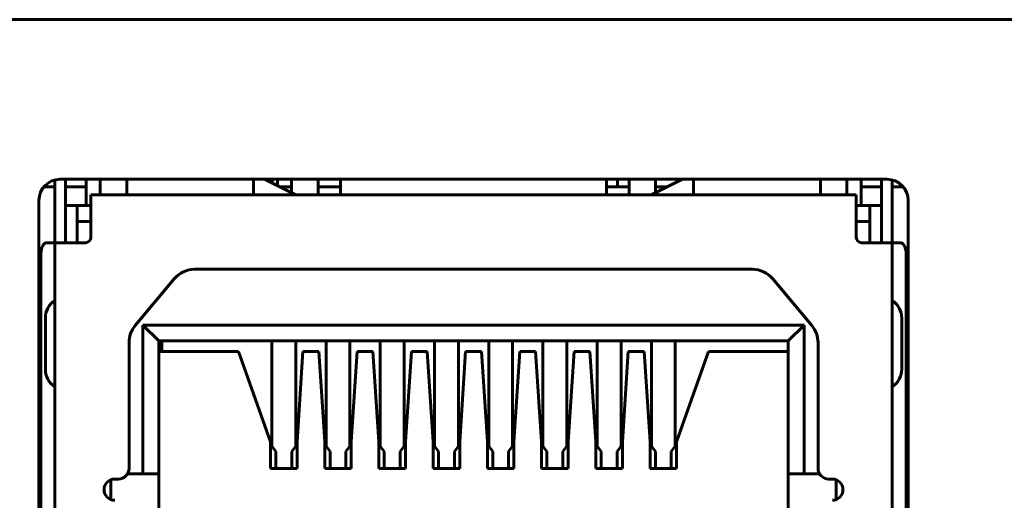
# Model space of a CAD drawing. Header units: millimetres. Extents: x -112 to 98, y -171 to 88.
# Tile 28 of 129: x -24 to -6, y 4 to 13. Entities that reach past the tile are written whole.
import ezdxf

# ---------------------------------------------------------------- set-up
doc = ezdxf.new("R2010")
doc.units = ezdxf.units.MM
doc.linetypes.add('K5LT32768', pattern=[0])

msp = doc.modelspace()

# ---------------------------------------------------------------- linework, layer by layer
at = {"color": 150, "linetype": 'K5LT32768', "lineweight": 60, "true_color": 0x0080ff}
for p, q in [((76.217, 13.26), (-89.283, 13.26)), ((76.217, 13.26), (-89.283, 13.26)), ((-23.618, 9.36), (-23.618, 10.242)), ((-23.618, 9.36), (-23.618, 10.242)), ((-23.518, 10.255), (-7.968, 10.255)), ((-23.518, 10.255), (-7.968, 10.255)), ((-23.418, 9.76), (-23.418, 10.255)), ((-23.418, 9.76), (-23.418, 10.255)), ((-23.033, 10.255), (-23.033, 9.76)), ((-23.033, 10.255), (-23.033, 9.76)), ((-22.768, 10.255), (-22.768, 9.96)), ((-22.768, 10.255), (-22.768, 9.96)), ((-22.268, 10.255), (-22.268, 9.96)), ((-22.268, 10.255), (-22.268, 9.96)), ((-19.883, 9.96), (-19.883, 10.255)), ((-19.883, 9.96), (-19.883, 10.255)), ((-19.083, 9.96), (-19.673, 10.255)), ((-19.083, 9.96), (-19.673, 10.255)), ((-19.533, 10.185), (-19.533, 10.255)), ((-19.533, 10.185), (-19.533, 10.255)), ((-19.433, 10.135), (-19.433, 10.255)), ((-19.433, 10.135), (-19.433, 10.255)), ((-19.168, 10.255), (-19.168, 10.002)), ((-19.168, 10.255), (-19.168, 10.002)), ((-18.668, 9.96), (-18.668, 10.255)), ((-18.668, 9.96), (-18.668, 10.255)), ((-18.243, 9.96), (-18.243, 10.255)), ((-18.243, 9.96), (-18.243, 10.255)), ((-13.243, 9.96), (-13.243, 10.255)), ((-13.243, 9.96), (-13.243, 10.255)), ((-13.033, 10.255), (-13.033, 10.11)), ((-13.033, 10.255), (-13.033, 10.11)), ((-12.818, 9.96), (-12.818, 10.255)), ((-12.818, 9.96), (-12.818, 10.255)), ((-11.813, 10.255), (-12.403, 9.96)), ((-11.813, 10.255), (-12.403, 9.96)), ((-12.318, 10.255), (-12.318, 10.002)), ((-12.318, 10.255), (-12.318, 10.002)), ((-11.603, 10.255), (-11.603, 9.96)), ((-11.603, 10.255), (-11.603, 9.96)), ((-9.218, 10.255), (-9.218, 9.96)), ((-9.218, 10.255), (-9.218, 9.96)), ((-8.718, 10.255), (-8.718, 9.96)), ((-8.718, 10.255), (-8.718, 9.96)), ((-8.453, 9.76), (-8.453, 10.255)), ((-8.453, 9.76), (-8.453, 10.255)), ((-8.068, 9.76), (-8.068, 10.255)), ((-8.068, 9.76), (-8.068, 10.255)), ((-7.868, 9.36), (-7.868, 10.242)), ((-7.868, 9.36), (-7.868, 10.242)), ((-23.827, 10.11), (-23.618, 10.11)), ((-23.827, 10.11), (-23.618, 10.11)), ((-23.418, 10.11), (-23.033, 10.11)), ((-23.418, 10.11), (-23.033, 10.11)), ((-19.383, 10.11), (-19.168, 10.11)), ((-19.383, 10.11), (-19.168, 10.11)), ((-18.668, 10.11), (-18.243, 10.11)), ((-18.668, 10.11), (-18.243, 10.11)), ((-13.243, 10.11), (-12.818, 10.11)), ((-13.243, 10.11), (-12.818, 10.11)), ((-12.318, 10.11), (-12.103, 10.11)), ((-12.318, 10.11), (-12.103, 10.11)), ((-8.453, 10.11), (-8.068, 10.11)), ((-8.453, 10.11), (-8.068, 10.11)), ((-7.868, 10.11), (-7.66, 10.11)), ((-7.868, 10.11), (-7.66, 10.11)), ((-23.918, -3.345), (-23.918, 9.855)), ((-23.918, -3.345), (-23.918, 9.855)), ((-22.943, 9.56), (-22.943, 9.96)), ((-8.543, 9.96), (-22.943, 9.96)), ((-22.943, 9.56), (-22.943, 9.96)), ((-8.543, 9.96), (-22.943, 9.96)), ((-8.543, 9.96), (-8.543, 9.56)), ((-8.543, 9.96), (-8.543, 9.56)), ((-7.568, 9.855), (-7.568, -3.345)), ((-7.568, 9.855), (-7.568, -3.345)), ((-23.418, 9.06), (-23.418, 9.76)), ((-23.418, 9.76), (-23.198, 9.76)), ((-23.418, 9.06), (-23.418, 9.76)), ((-23.418, 9.76), (-23.198, 9.76)), ((-22.943, 9.76), (-23.198, 9.76)), ((-23.198, 9.46), (-23.198, 9.76)), ((-22.943, 9.76), (-23.198, 9.76)), ((-23.198, 9.46), (-23.198, 9.76)), ((-8.288, 9.76), (-8.543, 9.76)), ((-8.288, 9.76), (-8.543, 9.76)), ((-8.288, 9.76), (-8.068, 9.76)), ((-8.288, 9.76), (-8.288, 9.46)), ((-8.288, 9.76), (-8.068, 9.76)), ((-8.288, 9.76), (-8.288, 9.46)), ((-8.068, 9.76), (-8.068, 9.06)), ((-8.068, 9.76), (-8.068, 9.06)), ((-23.198, 9.46), (-22.943, 9.46)), ((-23.198, 9.46), (-23.198, 9.06)), ((-23.198, 9.46), (-22.943, 9.46)), ((-23.198, 9.46), (-23.198, 9.06)), ((-22.943, 9.16), (-22.943, 9.56)), ((-22.943, 9.16), (-22.943, 9.56)), ((-8.543, 9.16), (-8.543, 9.56)), ((-8.543, 9.16), (-8.543, 9.56)), ((-8.543, 9.46), (-8.288, 9.46)), ((-8.543, 9.46), (-8.288, 9.46)), ((-8.288, 9.06), (-8.288, 9.46)), ((-8.288, 9.06), (-8.288, 9.46)), ((-23.618, 9.06), (-23.618, 9.36)), ((-23.618, 9.06), (-23.618, 9.36)), ((-7.868, 9.36), (-7.868, 9.06)), ((-7.868, 9.36), (-7.868, 9.06)), ((-23.767, 9.06), (-23.655, 9.06)), ((-23.767, 9.06), (-23.655, 9.06)), ((-23.655, 9.06), (-23.618, 9.06)), ((-23.655, 9.06), (-23.618, 9.06)), ((-23.618, 9.06), (-23.218, 9.06)), ((-23.618, 9.06), (-23.618, -2.94)), ((-23.618, 9.06), (-23.218, 9.06)), ((-23.618, 9.06), (-23.618, -2.94)), ((-23.218, 9.06), (-23.043, 9.06)), ((-23.218, 9.06), (-23.043, 9.06)), ((-8.268, 9.06), (-8.443, 9.06)), ((-8.268, 9.06), (-8.443, 9.06)), ((-8.268, 9.06), (-7.868, 9.06)), ((-8.268, 9.06), (-7.868, 9.06)), ((-7.868, -2.94), (-7.868, 9.06)), ((-7.868, 9.06), (-7.832, 9.06)), ((-7.868, -2.94), (-7.868, 9.06)), ((-7.868, 9.06), (-7.832, 9.06)), ((-7.72, 9.06), (-7.832, 9.06)), ((-7.72, 9.06), (-7.832, 9.06)), ((-23.881, -2.74), (-23.881, 8.86)), ((-23.881, -2.74), (-23.881, 8.86)), ((-7.605, -2.74), (-7.605, 8.86)), ((-7.605, -2.74), (-7.605, 8.86)), ((-20.989, 8.56), (-10.498, 8.56)), ((-20.989, 8.56), (-10.498, 8.56)), ((-22.107, 7.499), (-21.373, 8.38)), ((-22.107, 7.499), (-21.373, 8.38)), ((-10.113, 8.38), (-9.379, 7.499)), ((-10.113, 8.38), (-9.379, 7.499)), ((-23.904, -0.4), (-23.904, 8.06)), ((-23.904, -0.4), (-23.904, 8.06)), ((-7.583, -0.4), (-7.583, 8.06)), ((-7.583, -0.4), (-7.583, 8.06)), ((-23.798, 7.641), (-23.798, 6.681)), ((-23.798, 7.641), (-23.798, 6.681)), ((-7.688, 6.681), (-7.688, 7.641)), ((-7.688, 6.681), (-7.688, 7.641)), ((-21.963, 7.51), (-21.963, 4.71)), ((-9.523, 7.51), (-21.963, 7.51)), ((-21.963, 7.51), (-21.663, 7.21)), ((-21.963, 7.51), (-21.963, 4.71)), ((-9.523, 7.51), (-21.963, 7.51)), ((-21.963, 7.51), (-21.663, 7.21)), ((-9.523, 7.51), (-9.823, 7.21)), ((-9.523, 7.51), (-9.823, 7.21)), ((-9.523, 4.71), (-9.523, 7.51)), ((-9.523, 4.71), (-9.523, 7.51)), ((-22.223, 4.81), (-22.223, 7.179)), ((-22.223, 4.81), (-22.223, 7.179)), ((-21.663, 4.71), (-21.663, 7.21)), ((-21.663, 7.21), (-9.823, 7.21)), ((-21.663, 4.71), (-21.663, 7.21)), ((-21.663, 7.21), (-9.823, 7.21)), ((-21.608, 7.21), (-21.608, 7.01)), ((-21.608, 7.21), (-21.608, 7.01)), ((-19.538, 5.303), (-19.538, 7.21)), ((-19.538, 5.303), (-19.538, 7.21)), ((-19.088, 5.303), (-19.088, 7.21)), ((-19.088, 5.303), (-19.088, 7.21)), ((-18.518, 5.303), (-18.518, 7.21)), ((-18.518, 5.303), (-18.518, 7.21)), ((-18.068, 5.303), (-18.068, 7.21)), ((-18.068, 5.303), (-18.068, 7.21)), ((-17.498, 5.303), (-17.498, 7.21)), ((-17.498, 5.303), (-17.498, 7.21)), ((-17.048, 5.303), (-17.048, 7.21)), ((-17.048, 5.303), (-17.048, 7.21)), ((-16.478, 5.303), (-16.478, 7.21)), ((-16.478, 5.303), (-16.478, 7.21)), ((-16.028, 5.303), (-16.028, 7.21)), ((-16.028, 5.303), (-16.028, 7.21)), ((-15.458, 5.303), (-15.458, 7.21)), ((-15.458, 5.303), (-15.458, 7.21)), ((-15.008, 5.303), (-15.008, 7.21)), ((-15.008, 5.303), (-15.008, 7.21)), ((-14.438, 5.303), (-14.438, 7.21)), ((-14.438, 5.303), (-14.438, 7.21)), ((-13.988, 5.303), (-13.988, 7.21)), ((-13.988, 5.303), (-13.988, 7.21)), ((-13.418, 5.303), (-13.418, 7.21)), ((-13.418, 5.303), (-13.418, 7.21)), ((-12.968, 5.303), (-12.968, 7.21)), ((-12.968, 5.303), (-12.968, 7.21)), ((-12.398, 5.303), (-12.398, 7.21)), ((-12.398, 5.303), (-12.398, 7.21)), ((-11.948, 7.21), (-11.948, 5.303)), ((-11.948, 7.21), (-11.948, 5.303)), ((-9.823, 7.21), (-9.823, 4.71)), ((-9.823, 7.21), (-9.823, 4.71)), ((-9.263, 4.81), (-9.263, 7.179)), ((-9.263, 4.81), (-9.263, 7.179)), ((-21.663, 7.01), (-20.163, 7.01)), ((-21.663, 7.01), (-20.163, 7.01)), ((-19.563, 5.31), (-20.163, 7.01)), ((-19.563, 5.31), (-20.163, 7.01)), ((-18.952, 7.01), (-19.063, 5.31)), ((-18.952, 7.01), (-19.063, 5.31)), ((-18.952, 7.01), (-18.655, 7.01)), ((-18.952, 7.01), (-18.655, 7.01)), ((-18.543, 5.31), (-18.655, 7.01)), ((-18.543, 5.31), (-18.655, 7.01)), ((-17.932, 7.01), (-18.043, 5.31)), ((-17.932, 7.01), (-18.043, 5.31)), ((-17.932, 7.01), (-17.635, 7.01)), ((-17.932, 7.01), (-17.635, 7.01)), ((-17.523, 5.31), (-17.635, 7.01)), ((-17.523, 5.31), (-17.635, 7.01)), ((-16.912, 7.01), (-17.023, 5.31)), ((-16.912, 7.01), (-17.023, 5.31)), ((-16.912, 7.01), (-16.615, 7.01)), ((-16.912, 7.01), (-16.615, 7.01)), ((-16.503, 5.31), (-16.615, 7.01)), ((-16.503, 5.31), (-16.615, 7.01)), ((-15.892, 7.01), (-16.003, 5.31)), ((-15.892, 7.01), (-16.003, 5.31)), ((-15.892, 7.01), (-15.595, 7.01)), ((-15.892, 7.01), (-15.595, 7.01)), ((-15.483, 5.31), (-15.595, 7.01)), ((-15.483, 5.31), (-15.595, 7.01)), ((-14.872, 7.01), (-14.983, 5.31)), ((-14.872, 7.01), (-14.983, 5.31)), ((-14.872, 7.01), (-14.575, 7.01)), ((-14.872, 7.01), (-14.575, 7.01)), ((-14.463, 5.31), (-14.575, 7.01)), ((-14.463, 5.31), (-14.575, 7.01)), ((-13.852, 7.01), (-13.963, 5.31)), ((-13.852, 7.01), (-13.963, 5.31)), ((-13.852, 7.01), (-13.555, 7.01)), ((-13.852, 7.01), (-13.555, 7.01)), ((-13.443, 5.31), (-13.555, 7.01)), ((-13.443, 5.31), (-13.555, 7.01)), ((-12.832, 7.01), (-12.943, 5.31)), ((-12.832, 7.01), (-12.943, 5.31)), ((-12.832, 7.01), (-12.535, 7.01)), ((-12.832, 7.01), (-12.535, 7.01)), ((-12.423, 5.31), (-12.535, 7.01)), ((-12.423, 5.31), (-12.535, 7.01)), ((-11.323, 7.01), (-11.923, 5.31)), ((-11.323, 7.01), (-11.923, 5.31)), ((-11.323, 7.01), (-9.823, 7.01)), ((-11.323, 7.01), (-9.823, 7.01)), ((-19.563, 5.31), (-19.563, 4.81)), ((-19.563, 5.31), (-19.563, 4.81)), ((-19.538, 5.265), (-19.538, 5.303)), ((-19.538, 5.265), (-19.538, 5.303)), ((-19.538, 5.232), (-19.538, 5.265)), ((-19.538, 5.232), (-19.538, 5.265)), ((-19.538, 5.232), (-19.463, 5.126)), ((-19.538, 5.232), (-19.463, 5.126)), ((-19.163, 5.126), (-19.088, 5.232)), ((-19.163, 5.126), (-19.088, 5.232)), ((-19.088, 5.303), (-19.088, 5.265)), ((-19.088, 5.303), (-19.088, 5.265)), ((-19.088, 5.232), (-19.088, 5.265)), ((-19.088, 5.232), (-19.088, 5.265)), ((-19.063, 4.81), (-19.063, 5.31)), ((-19.063, 4.81), (-19.063, 5.31)), ((-18.543, 5.31), (-18.543, 4.81)), ((-18.543, 5.31), (-18.543, 4.81)), ((-18.518, 5.265), (-18.518, 5.303)), ((-18.518, 5.265), (-18.518, 5.303)), ((-18.518, 5.232), (-18.518, 5.265)), ((-18.518, 5.232), (-18.518, 5.265)), ((-18.518, 5.232), (-18.443, 5.126)), ((-18.518, 5.232), (-18.443, 5.126)), ((-18.143, 5.126), (-18.068, 5.232)), ((-18.143, 5.126), (-18.068, 5.232)), ((-18.068, 5.303), (-18.068, 5.265)), ((-18.068, 5.303), (-18.068, 5.265)), ((-18.068, 5.232), (-18.068, 5.265)), ((-18.068, 5.232), (-18.068, 5.265)), ((-18.043, 4.81), (-18.043, 5.31)), ((-18.043, 4.81), (-18.043, 5.31)), ((-17.523, 5.31), (-17.523, 4.81)), ((-17.523, 5.31), (-17.523, 4.81)), ((-17.498, 5.265), (-17.498, 5.303)), ((-17.498, 5.265), (-17.498, 5.303)), ((-17.498, 5.232), (-17.498, 5.265)), ((-17.498, 5.232), (-17.498, 5.265)), ((-17.498, 5.232), (-17.423, 5.126)), ((-17.498, 5.232), (-17.423, 5.126)), ((-17.123, 5.126), (-17.048, 5.232)), ((-17.123, 5.126), (-17.048, 5.232)), ((-17.048, 5.303), (-17.048, 5.265)), ((-17.048, 5.303), (-17.048, 5.265)), ((-17.048, 5.232), (-17.048, 5.265)), ((-17.048, 5.232), (-17.048, 5.265)), ((-17.023, 4.81), (-17.023, 5.31)), ((-17.023, 4.81), (-17.023, 5.31)), ((-16.503, 5.31), (-16.503, 4.81)), ((-16.503, 5.31), (-16.503, 4.81)), ((-16.478, 5.265), (-16.478, 5.303)), ((-16.478, 5.265), (-16.478, 5.303)), ((-16.478, 5.232), (-16.478, 5.265)), ((-16.478, 5.232), (-16.478, 5.265)), ((-16.478, 5.232), (-16.403, 5.126)), ((-16.478, 5.232), (-16.403, 5.126)), ((-16.103, 5.126), (-16.028, 5.232)), ((-16.103, 5.126), (-16.028, 5.232)), ((-16.028, 5.303), (-16.028, 5.265)), ((-16.028, 5.303), (-16.028, 5.265)), ((-16.028, 5.232), (-16.028, 5.265)), ((-16.028, 5.232), (-16.028, 5.265)), ((-16.003, 4.81), (-16.003, 5.31)), ((-16.003, 4.81), (-16.003, 5.31)), ((-15.483, 5.31), (-15.483, 4.81)), ((-15.483, 5.31), (-15.483, 4.81)), ((-15.458, 5.265), (-15.458, 5.303)), ((-15.458, 5.265), (-15.458, 5.303)), ((-15.458, 5.232), (-15.458, 5.265)), ((-15.458, 5.232), (-15.458, 5.265)), ((-15.458, 5.232), (-15.383, 5.126)), ((-15.458, 5.232), (-15.383, 5.126)), ((-15.083, 5.126), (-15.008, 5.232)), ((-15.083, 5.126), (-15.008, 5.232)), ((-15.008, 5.303), (-15.008, 5.265)), ((-15.008, 5.303), (-15.008, 5.265)), ((-15.008, 5.232), (-15.008, 5.265)), ((-15.008, 5.232), (-15.008, 5.265)), ((-14.983, 4.81), (-14.983, 5.31)), ((-14.983, 4.81), (-14.983, 5.31)), ((-14.463, 5.31), (-14.463, 4.81)), ((-14.463, 5.31), (-14.463, 4.81)), ((-14.438, 5.265), (-14.438, 5.303)), ((-14.438, 5.265), (-14.438, 5.303)), ((-14.438, 5.232), (-14.438, 5.265)), ((-14.438, 5.232), (-14.438, 5.265)), ((-14.438, 5.232), (-14.363, 5.126)), ((-14.438, 5.232), (-14.363, 5.126)), ((-14.063, 5.126), (-13.988, 5.232)), ((-14.063, 5.126), (-13.988, 5.232)), ((-13.988, 5.303), (-13.988, 5.265)), ((-13.988, 5.303), (-13.988, 5.265)), ((-13.988, 5.232), (-13.988, 5.265)), ((-13.988, 5.232), (-13.988, 5.265)), ((-13.963, 4.81), (-13.963, 5.31)), ((-13.963, 4.81), (-13.963, 5.31)), ((-13.443, 5.31), (-13.443, 4.81)), ((-13.443, 5.31), (-13.443, 4.81)), ((-13.418, 5.265), (-13.418, 5.303)), ((-13.418, 5.265), (-13.418, 5.303)), ((-13.418, 5.232), (-13.418, 5.265)), ((-13.418, 5.232), (-13.418, 5.265)), ((-13.418, 5.232), (-13.343, 5.126)), ((-13.418, 5.232), (-13.343, 5.126)), ((-13.043, 5.126), (-12.968, 5.232)), ((-13.043, 5.126), (-12.968, 5.232)), ((-12.968, 5.303), (-12.968, 5.265)), ((-12.968, 5.303), (-12.968, 5.265)), ((-12.968, 5.232), (-12.968, 5.265)), ((-12.968, 5.232), (-12.968, 5.265)), ((-12.943, 4.81), (-12.943, 5.31)), ((-12.943, 4.81), (-12.943, 5.31)), ((-12.423, 5.31), (-12.423, 4.81)), ((-12.423, 5.31), (-12.423, 4.81)), ((-12.398, 5.265), (-12.398, 5.303)), ((-12.398, 5.265), (-12.398, 5.303)), ((-12.398, 5.232), (-12.398, 5.265)), ((-12.398, 5.232), (-12.398, 5.265)), ((-12.398, 5.232), (-12.323, 5.126)), ((-12.398, 5.232), (-12.323, 5.126)), ((-12.023, 5.126), (-11.948, 5.232)), ((-12.023, 5.126), (-11.948, 5.232)), ((-11.948, 5.303), (-11.948, 5.265)), ((-11.948, 5.303), (-11.948, 5.265)), ((-11.948, 5.265), (-11.948, 5.232)), ((-11.948, 5.265), (-11.948, 5.232)), ((-11.923, 4.81), (-11.923, 5.31)), ((-11.923, 4.81), (-11.923, 5.31)), ((-19.463, 4.81), (-19.463, 5.126)), ((-19.463, 4.81), (-19.463, 5.126)), ((-19.163, 4.81), (-19.163, 5.126)), ((-19.163, 4.81), (-19.163, 5.126)), ((-18.443, 4.81), (-18.443, 5.126)), ((-18.443, 4.81), (-18.443, 5.126)), ((-18.143, 4.81), (-18.143, 5.126)), ((-18.143, 4.81), (-18.143, 5.126)), ((-17.423, 4.81), (-17.423, 5.126)), ((-17.423, 4.81), (-17.423, 5.126)), ((-17.123, 4.81), (-17.123, 5.126)), ((-17.123, 4.81), (-17.123, 5.126)), ((-16.403, 4.81), (-16.403, 5.126)), ((-16.403, 4.81), (-16.403, 5.126)), ((-16.103, 4.81), (-16.103, 5.126)), ((-16.103, 4.81), (-16.103, 5.126)), ((-15.383, 4.81), (-15.383, 5.126)), ((-15.383, 4.81), (-15.383, 5.126)), ((-15.083, 4.81), (-15.083, 5.126)), ((-15.083, 4.81), (-15.083, 5.126)), ((-14.363, 4.81), (-14.363, 5.126)), ((-14.363, 4.81), (-14.363, 5.126)), ((-14.063, 4.81), (-14.063, 5.126)), ((-14.063, 4.81), (-14.063, 5.126)), ((-13.343, 4.81), (-13.343, 5.126)), ((-13.343, 4.81), (-13.343, 5.126)), ((-13.043, 4.81), (-13.043, 5.126)), ((-13.043, 4.81), (-13.043, 5.126)), ((-12.323, 4.81), (-12.323, 5.126)), ((-12.323, 4.81), (-12.323, 5.126)), ((-12.023, 5.126), (-12.023, 4.81)), ((-12.023, 5.126), (-12.023, 4.81)), ((-22.25, 4.71), (-21.963, 4.71)), ((-22.25, 4.71), (-21.963, 4.71)), ((-21.663, 4.71), (-21.963, 4.71)), ((-21.663, 4.71), (-21.963, 4.71)), ((-21.663, 4.71), (-21.663, 3.852)), ((-21.663, 4.71), (-21.663, 3.852)), ((-19.563, 4.81), (-19.063, 4.81)), ((-19.563, 4.81), (-19.063, 4.81)), ((-18.543, 4.81), (-18.043, 4.81)), ((-18.543, 4.81), (-18.043, 4.81)), ((-17.523, 4.81), (-17.023, 4.81)), ((-17.523, 4.81), (-17.023, 4.81)), ((-16.503, 4.81), (-16.003, 4.81)), ((-16.503, 4.81), (-16.003, 4.81)), ((-15.483, 4.81), (-14.983, 4.81)), ((-15.483, 4.81), (-14.983, 4.81)), ((-14.463, 4.81), (-13.963, 4.81)), ((-14.463, 4.81), (-13.963, 4.81)), ((-13.443, 4.81), (-12.943, 4.81)), ((-13.443, 4.81), (-12.943, 4.81)), ((-12.423, 4.81), (-11.923, 4.81)), ((-12.423, 4.81), (-11.923, 4.81)), ((-9.823, 3.852), (-9.823, 4.71)), ((-9.523, 4.71), (-9.823, 4.71)), ((-9.823, 3.852), (-9.823, 4.71)), ((-9.523, 4.71), (-9.823, 4.71)), ((-9.523, 4.71), (-9.237, 4.71)), ((-9.523, 4.71), (-9.237, 4.71)), ((-22.563, 4.222), (-22.563, 4.597)), ((-22.563, 4.222), (-22.563, 4.597)), ((-22.493, 4.61), (-22.423, 4.61)), ((-22.493, 4.61), (-22.423, 4.61)), ((-8.993, 4.61), (-9.063, 4.61)), ((-8.993, 4.61), (-9.063, 4.61)), ((-8.923, 4.597), (-8.923, 4.222)), ((-8.923, 4.597), (-8.923, 4.222))]:
    msp.add_line(p, q, dxfattribs=at)
for centre, radius, start, end in [((-23.518, 9.855), 0.4, 90, 180), ((-23.518, 9.855), 0.4, 90, 180), ((-7.968, 9.855), 0.4, 0, 90), ((-7.968, 9.855), 0.4, 0, 90), ((-23.043, 9.16), 0.1, 270, 0), ((-23.043, 9.16), 0.1, 270, 0), ((-8.443, 9.16), 0.1, 180, 270), ((-8.443, 9.16), 0.1, 180, 270), ((-20.989, 8.06), 0.5, 90, 140.1944), ((-20.989, 8.06), 0.5, 90, 140.1944), ((-10.498, 8.06), 0.5, 39.8056, 90), ((-10.498, 8.06), 0.5, 39.8056, 90), ((-23.398, 7.641), 0.4, 123.3668, 180), ((-23.398, 7.641), 0.4, 123.367, 180), ((-23.398, 7.641), 0.4, 123.3668, 180), ((-23.398, 7.641), 0.4, 123.367, 180), ((-8.088, 7.641), 0.4, 0, 56.6329), ((-8.088, 7.641), 0.4, 0, 56.6329), ((-21.723, 7.179), 0.5, 140.1944, 180), ((-21.723, 7.179), 0.5, 140.1944, 180), ((-9.763, 7.179), 0.5, 0, 39.8056), ((-9.763, 7.179), 0.5, 0, 39.8056), ((-23.618, 6.54), 0.4, 135.5168, 138.5904), ((-23.618, 6.54), 0.4, 135.5168, 138.5904), ((-23.398, 6.681), 0.4, 180, 236.6329), ((-23.398, 6.681), 0.4, 180, 236.6329), ((-8.088, 6.681), 0.4, 303.3668, 0), ((-8.088, 6.681), 0.4, 303.367, 0), ((-8.088, 6.681), 0.4, 303.3668, 0), ((-8.088, 6.681), 0.4, 303.367, 0), ((-7.868, 6.54), 0.4, 41.4096, 44.4832), ((-7.868, 6.54), 0.4, 41.4096, 44.4832), ((-23.618, 5.58), 0.4, 221.4096, 224.4832), ((-23.618, 5.58), 0.4, 221.4096, 224.4832), ((-7.868, 5.58), 0.4, 315.5168, 318.5904), ((-7.868, 5.58), 0.4, 315.5168, 318.5904), ((-22.423, 4.81), 0.2, 270, 0), ((-22.423, 4.81), 0.2, 270, 0), ((-9.063, 4.81), 0.2, 180, 270), ((-9.063, 4.81), 0.2, 180, 270), ((-22.493, 4.41), 0.2, 90, 270), ((-22.493, 4.41), 0.2, 90, 270), ((-8.993, 4.41), 0.2, 270, 90), ((-8.993, 4.41), 0.2, 270, 90)]:
    msp.add_arc(centre, radius, start, end, dxfattribs=at)
for centre, major_axis, ratio, start_param, end_param in [((-23.767, 8.86), (0, 0.2), 0.573576, 0, 1.570796), ((-23.767, 8.86), (0, 0.2), 0.573576, 0, 1.570796), ((-7.72, 8.86), (0, 0.2), 0.573576, 4.712389, 6.283185), ((-7.72, 8.86), (0, 0.2), 0.573576, 4.712389, 6.283185), ((-23.852, 8.06), (0, -0.3), 0.173648, 3.748988, 4.712389), ((-23.852, 8.06), (0, -0.3), 0.173648, 3.748988, 4.712389), ((-7.635, 8.06), (0, 0.3), 0.173648, 4.712389, 5.67579), ((-7.635, 8.06), (0, 0.3), 0.173648, 4.712389, 5.67579)]:
    msp.add_ellipse(centre, major_axis=major_axis, ratio=ratio, start_param=start_param, end_param=end_param, dxfattribs=at)

doc.saveas('drawing.dxf')
